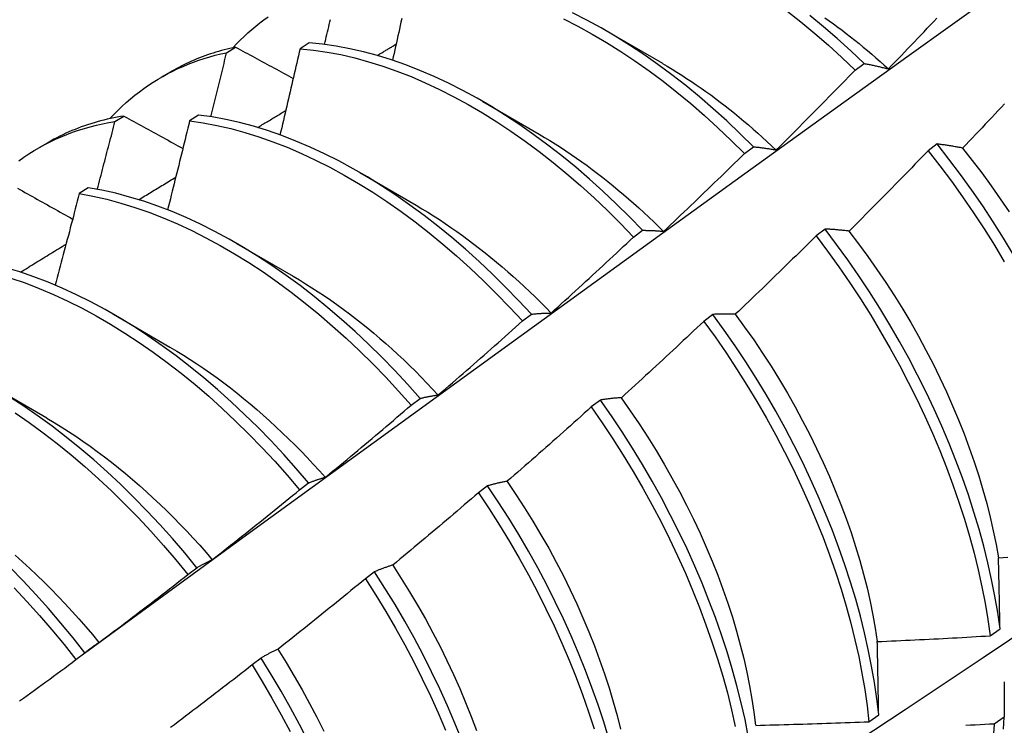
# Model space of a CAD drawing. Header units: inches. Extents: x 13 to 154, y 13 to 90.
# Tile 43 of 53: x 137.645 to 137.923, y 63.174 to 63.374. Entities that reach past the tile are written whole.
import ezdxf

# ---------------------------------------------------------------- set-up
doc = ezdxf.new("R2010")
doc.units = ezdxf.units.IN
doc.header["$MEASUREMENT"] = 0
doc.layers.add('Visible Edges(ANSI)', color=7, linetype='Continuous', lineweight=25)

msp = doc.modelspace()

# ---------------------------------------------------------------- linework, layer by layer
at = {"layer": 'Visible Edges(ANSI)'}
for p, q in [((137.81026, 63.37043), (137.82621, 63.3612)), ((137.70305, 63.36418), (137.7056, 63.36575)), ((137.72635, 63.36696), (137.72382, 63.36532)), ((137.88071, 63.35924), (137.88324, 63.36114)), ((137.6846, 63.35725), (137.68741, 63.35887)), ((137.77547, 63.35039), (137.79142, 63.34116)), ((137.67149, 63.34473), (137.67404, 63.3463)), ((137.69512, 63.34657), (137.69259, 63.34492)), ((137.6498, 63.33722), (137.65261, 63.33883)), ((137.84941, 63.33572), (137.85195, 63.33762)), ((137.90387, 63.3384), (137.90131, 63.33646)), ((137.74067, 63.33035), (137.75662, 63.32112)), ((137.66392, 63.32603), (137.6614, 63.32436)), ((137.81807, 63.3121), (137.8206, 63.31401)), ((137.87221, 63.31436), (137.86965, 63.31241)), ((137.70587, 63.31031), (137.72182, 63.30108)), ((137.67107, 63.29027), (137.68702, 63.28104)), ((137.78666, 63.28839), (137.7892, 63.29031)), ((137.84049, 63.29025), (137.83793, 63.28829)), ((137.63627, 63.27023), (137.65222, 63.261)), ((137.75521, 63.26459), (137.75775, 63.26652)), ((137.8087, 63.26606), (137.80612, 63.26411)), ((137.72369, 63.24071), (137.72624, 63.24264)), ((137.77683, 63.24182), (137.77425, 63.23986)), ((137.6921, 63.21675), (137.69466, 63.21869)), ((137.74488, 63.21752), (137.74229, 63.21556)), ((137.91889, 63.19947), (137.92166, 63.20143)), ((137.66046, 63.19271), (137.66302, 63.19465)), ((137.71284, 63.19317), (137.71025, 63.1912)), ((137.88458, 63.17519), (137.88736, 63.17715)), ((137.92283, 63.17643), (137.92, 63.1745))]:
    msp.add_line(p, q, dxfattribs=at)
at = {"layer": 'Visible Edges(ANSI)', "flags": 128}
for points in [[(137.66291, 63.19458), (137.68634, 63.21165), (137.70974, 63.22869), (137.7331, 63.24569), (137.75645, 63.26265), (137.77976, 63.27957), (137.80305, 63.29645), (137.82632, 63.31328), (137.84956, 63.33007), (137.87278, 63.34682), (137.89599, 63.36352), (137.91917, 63.38017), (137.94234, 63.39677), (137.96549, 63.41332), (137.98862, 63.42982), (138.01174, 63.44627), (138.03485, 63.46267), (138.05795, 63.47901), (138.08104, 63.4953), (138.10412, 63.51153)], [(137.70484, 63.36559), (137.70587, 63.36668), (137.70692, 63.36774), (137.70798, 63.36877), (137.70907, 63.36978), (137.71018, 63.37075), (137.7113, 63.3717), (137.71245, 63.37262), (137.71362, 63.3735), (137.7148, 63.37436)], [(137.75255, 63.37381), (137.75234, 63.37283), (137.75212, 63.37185), (137.7519, 63.37087), (137.75169, 63.36989), (137.75147, 63.36891), (137.75126, 63.36793), (137.75104, 63.36695), (137.75082, 63.36597), (137.7506, 63.36499), (137.75038, 63.364), (137.75016, 63.36302), (137.74994, 63.36204)], [(137.7983, 63.37371), (137.80234, 63.37164), (137.80638, 63.36942), (137.81041, 63.36705), (137.81444, 63.36453), (137.81845, 63.36186), (137.82244, 63.35905), (137.8264, 63.35611), (137.83034, 63.35302), (137.83424, 63.34981), (137.8381, 63.34647), (137.84192, 63.343), (137.84569, 63.33942), (137.84941, 63.33572)], [(137.85195, 63.33762), (137.84822, 63.34131), (137.84444, 63.34489), (137.84062, 63.34834), (137.83675, 63.35168), (137.83285, 63.35488), (137.82891, 63.35795), (137.82495, 63.36089), (137.82096, 63.36369), (137.81695, 63.36635), (137.81292, 63.36886), (137.80889, 63.37122), (137.80484, 63.37342), (137.8008, 63.37548)], [(137.86143, 63.37597), (137.86537, 63.37287), (137.86927, 63.36965), (137.87313, 63.3663), (137.87694, 63.36283), (137.88071, 63.35924)], [(137.88324, 63.36114), (137.87947, 63.36472), (137.87565, 63.36818), (137.87178, 63.37152), (137.86788, 63.37473)], [(137.87211, 63.37408), (137.87334, 63.37321), (137.87456, 63.37233), (137.87578, 63.37144), (137.87699, 63.37053), (137.8782, 63.36961), (137.87941, 63.36867), (137.88062, 63.36772), (137.88182, 63.36675), (137.88301, 63.36577), (137.88421, 63.36477), (137.88539, 63.36377), (137.88658, 63.36274), (137.88776, 63.36171), (137.88893, 63.36066), (137.8901, 63.3596)], [(137.8901, 63.35961), (137.89102, 63.36056), (137.89194, 63.36151), (137.89286, 63.36247), (137.89378, 63.36342), (137.8947, 63.36437), (137.89561, 63.36533), (137.89653, 63.36629), (137.89744, 63.36724), (137.89836, 63.3682), (137.89927, 63.36916), (137.90018, 63.37012), (137.90109, 63.37108), (137.902, 63.37204), (137.90291, 63.373), (137.90382, 63.37396)], [(137.73073, 63.36651), (137.7309, 63.36722), (137.73107, 63.36793), (137.73123, 63.36863), (137.7314, 63.36934), (137.73157, 63.37005), (137.73173, 63.37076), (137.7319, 63.37147), (137.73206, 63.37217), (137.73223, 63.37288), (137.73239, 63.37359)], [(137.7056, 63.36575), (137.70479, 63.36558), (137.70398, 63.36539), (137.70318, 63.3652), (137.70238, 63.36499), (137.70159, 63.36478), (137.7008, 63.36456), (137.70001, 63.36432), (137.69923, 63.36408), (137.69846, 63.36383), (137.69769, 63.36356), (137.69692, 63.36329), (137.69616, 63.36301), (137.6954, 63.36272), (137.69465, 63.36242), (137.6939, 63.3621), (137.69316, 63.36178), (137.69242, 63.36145), (137.69169, 63.36111), (137.69097, 63.36076), (137.69024, 63.3604), (137.68953, 63.36004), (137.68882, 63.35966), (137.68811, 63.35927), (137.68741, 63.35887)], [(137.7056, 63.36575), (137.70628, 63.36538), (137.70695, 63.36502), (137.70762, 63.36465), (137.7083, 63.36428), (137.70898, 63.36392), (137.70965, 63.36355), (137.71033, 63.36318), (137.71101, 63.36282), (137.71168, 63.36245), (137.71236, 63.36208), (137.71304, 63.36172), (137.71372, 63.36135), (137.7144, 63.36098), (137.71508, 63.36061), (137.71576, 63.36025), (137.71644, 63.35988), (137.71712, 63.35951), (137.7178, 63.35914), (137.71848, 63.35878), (137.71916, 63.35841), (137.71984, 63.35804), (137.72053, 63.35767), (137.72121, 63.3573), (137.72189, 63.35694)], [(137.72382, 63.36532), (137.72359, 63.36431), (137.72336, 63.36329), (137.72313, 63.36228), (137.72289, 63.36126), (137.72266, 63.36025), (137.72243, 63.35924), (137.72219, 63.35822), (137.72196, 63.35721), (137.72172, 63.35619), (137.72149, 63.35518), (137.72125, 63.35416), (137.72101, 63.35315), (137.72078, 63.35213), (137.72054, 63.35112), (137.7203, 63.3501), (137.72006, 63.34909), (137.71982, 63.34807), (137.71958, 63.34706), (137.71934, 63.34604), (137.7191, 63.34503), (137.71886, 63.34401), (137.71862, 63.343), (137.71838, 63.34198), (137.71814, 63.34096)], [(137.72382, 63.36532), (137.72762, 63.36493), (137.73146, 63.36437), (137.73534, 63.36363), (137.73925, 63.36273), (137.7432, 63.36165), (137.74718, 63.36041), (137.75118, 63.359), (137.75519, 63.35742), (137.75922, 63.35568), (137.76326, 63.35379), (137.7673, 63.35173), (137.77134, 63.34952), (137.77538, 63.34716), (137.7794, 63.34464), (137.78341, 63.34199), (137.7874, 63.33919), (137.79137, 63.33625), (137.79531, 63.33317), (137.79921, 63.32996), (137.80307, 63.32663), (137.8069, 63.32317), (137.81067, 63.31959), (137.8144, 63.3159), (137.81807, 63.3121)], [(137.8206, 63.31401), (137.81693, 63.31781), (137.8132, 63.32149), (137.80942, 63.32506), (137.80559, 63.3285), (137.80172, 63.33183), (137.79782, 63.33503), (137.79388, 63.33809), (137.78991, 63.34102), (137.78592, 63.34381), (137.78191, 63.34646), (137.77788, 63.34896), (137.77385, 63.35131), (137.76981, 63.35351), (137.76576, 63.35556), (137.76173, 63.35744), (137.7577, 63.35917), (137.75368, 63.36073), (137.74969, 63.36213), (137.74571, 63.36336), (137.74177, 63.36442), (137.73785, 63.36531), (137.73398, 63.36604), (137.73014, 63.36659), (137.72635, 63.36696)], [(137.74561, 63.36339), (137.74583, 63.36352), (137.74605, 63.36365), (137.74628, 63.36379), (137.7465, 63.36392), (137.74672, 63.36405), (137.74695, 63.36419), (137.74717, 63.36432), (137.74739, 63.36446), (137.74762, 63.36459), (137.74784, 63.36472), (137.74806, 63.36486), (137.74828, 63.36499), (137.74851, 63.36512), (137.74873, 63.36526), (137.74895, 63.36539), (137.74918, 63.36552), (137.7494, 63.36566), (137.74962, 63.36579), (137.74985, 63.36592), (137.75007, 63.36606), (137.75029, 63.36619), (137.75052, 63.36632), (137.75074, 63.36646), (137.75096, 63.36659)], [(137.67004, 63.34555), (137.67116, 63.34674), (137.67231, 63.34789), (137.67348, 63.34901), (137.67467, 63.3501), (137.67589, 63.35115), (137.67713, 63.35216), (137.67839, 63.35314), (137.67968, 63.35409), (137.68098, 63.355), (137.68231, 63.35587), (137.68366, 63.35671), (137.68504, 63.3575), (137.68643, 63.35827), (137.68785, 63.35899), (137.68928, 63.35968), (137.69074, 63.36033), (137.69221, 63.36095), (137.6937, 63.36152), (137.69522, 63.36206), (137.69675, 63.36256), (137.6983, 63.36303), (137.69986, 63.36345), (137.70145, 63.36384), (137.70305, 63.36418)], [(137.6986, 63.34609), (137.69879, 63.34684), (137.69897, 63.3476), (137.69916, 63.34835), (137.69935, 63.34911), (137.69954, 63.34986), (137.69972, 63.35062), (137.69991, 63.35137), (137.7001, 63.35212), (137.70028, 63.35288), (137.70047, 63.35363), (137.70066, 63.35439), (137.70084, 63.35514), (137.70103, 63.35589), (137.70121, 63.35665), (137.7014, 63.3574), (137.70158, 63.35816), (137.70177, 63.35891), (137.70195, 63.35966), (137.70213, 63.36042), (137.70232, 63.36117), (137.7025, 63.36192), (137.70268, 63.36268), (137.70287, 63.36343), (137.70305, 63.36418)], [(137.82622, 63.36115), (137.8276, 63.36035), (137.82897, 63.35953), (137.83034, 63.35869), (137.83171, 63.35783), (137.83308, 63.35694), (137.83445, 63.35604), (137.83581, 63.35512), (137.83717, 63.35418), (137.83853, 63.35322), (137.83988, 63.35225), (137.84123, 63.35125), (137.84257, 63.35023), (137.84392, 63.3492), (137.84525, 63.34815), (137.84659, 63.34708), (137.84791, 63.34599), (137.84924, 63.34488), (137.85055, 63.34376), (137.85187, 63.34262), (137.85317, 63.34146), (137.85447, 63.34029), (137.85577, 63.3391), (137.85705, 63.3379), (137.85834, 63.33668)], [(137.88324, 63.36114), (137.88352, 63.36108), (137.8838, 63.36103), (137.88408, 63.36098), (137.88436, 63.36092), (137.88464, 63.36087), (137.88492, 63.36081), (137.8852, 63.36075), (137.88549, 63.36069), (137.88577, 63.36063), (137.88605, 63.36057), (137.88634, 63.36051), (137.88662, 63.36045), (137.88691, 63.36038), (137.8872, 63.36032), (137.88748, 63.36025), (137.88777, 63.36018), (137.88806, 63.36012), (137.88835, 63.36005), (137.88864, 63.35998), (137.88893, 63.35991), (137.88922, 63.35983), (137.88952, 63.35976), (137.88981, 63.35969), (137.8901, 63.35961)], [(137.85836, 63.3367), (137.8593, 63.33763), (137.86024, 63.33856), (137.86118, 63.33949), (137.86212, 63.34043), (137.86306, 63.34136), (137.86399, 63.34229), (137.86493, 63.34323), (137.86586, 63.34416), (137.8668, 63.3451), (137.86773, 63.34604), (137.86866, 63.34697), (137.86959, 63.34791), (137.87053, 63.34885), (137.87146, 63.34979), (137.87239, 63.35073), (137.87331, 63.35167), (137.87424, 63.35262), (137.87517, 63.35356), (137.8761, 63.3545), (137.87702, 63.35545), (137.87795, 63.3564), (137.87887, 63.35734), (137.87979, 63.35829), (137.88071, 63.35924)], [(137.92295, 63.34975), (137.92204, 63.34878), (137.92113, 63.34781), (137.92022, 63.34685), (137.91931, 63.34588), (137.9184, 63.34492), (137.91749, 63.34396), (137.91657, 63.343), (137.91566, 63.34203), (137.91474, 63.34107), (137.91383, 63.34011), (137.91291, 63.33916), (137.91199, 63.3382), (137.91107, 63.33724)], [(137.67404, 63.3463), (137.67308, 63.34614), (137.67212, 63.34597), (137.67117, 63.34579), (137.67022, 63.34559), (137.66928, 63.34537), (137.66834, 63.34515), (137.66742, 63.34491), (137.66649, 63.34466), (137.66558, 63.34439), (137.66467, 63.34411), (137.66376, 63.34382), (137.66286, 63.34352), (137.66197, 63.3432), (137.66109, 63.34287), (137.66021, 63.34252), (137.65934, 63.34216), (137.65847, 63.34179), (137.65761, 63.34141), (137.65676, 63.34101), (137.65592, 63.3406), (137.65508, 63.34018), (137.65425, 63.33974), (137.65343, 63.3393), (137.65261, 63.33883)], [(137.67404, 63.3463), (137.67473, 63.34592), (137.67542, 63.34554), (137.67611, 63.34516), (137.6768, 63.34478), (137.67749, 63.3444), (137.67818, 63.34402), (137.67887, 63.34364), (137.67956, 63.34325), (137.68025, 63.34287), (137.68094, 63.34249), (137.68164, 63.34211), (137.68233, 63.34173), (137.68302, 63.34134), (137.68372, 63.34096), (137.68441, 63.34058), (137.68511, 63.3402), (137.68581, 63.33982), (137.6865, 63.33943), (137.6872, 63.33905), (137.6879, 63.33867), (137.68859, 63.33828), (137.68929, 63.3379), (137.68999, 63.33752), (137.69069, 63.33714)], [(137.7892, 63.29031), (137.78559, 63.2942), (137.78191, 63.29799), (137.77818, 63.30166), (137.7744, 63.30523), (137.77057, 63.30867), (137.7667, 63.31198), (137.76279, 63.31517), (137.75885, 63.31823), (137.75488, 63.32115), (137.75088, 63.32393), (137.74687, 63.32657), (137.74284, 63.32907), (137.73881, 63.33141), (137.73477, 63.3336), (137.73073, 63.33563), (137.72669, 63.33751), (137.72266, 63.33922), (137.71865, 63.34078), (137.71465, 63.34216), (137.71068, 63.34339), (137.70674, 63.34444), (137.70282, 63.34532), (137.69895, 63.34603), (137.69512, 63.34657)], [(137.71181, 63.34305), (137.71214, 63.34325), (137.71248, 63.34345), (137.71281, 63.34365), (137.71314, 63.34386), (137.71347, 63.34406), (137.7138, 63.34426), (137.71413, 63.34446), (137.71447, 63.34466), (137.7148, 63.34486), (137.71513, 63.34506), (137.71546, 63.34526), (137.71579, 63.34546), (137.71612, 63.34566), (137.71646, 63.34586), (137.71679, 63.34606), (137.71712, 63.34626), (137.71745, 63.34646), (137.71778, 63.34666), (137.71811, 63.34686), (137.71845, 63.34706), (137.71878, 63.34726), (137.71911, 63.34746), (137.71944, 63.34766), (137.71977, 63.34786)], [(137.64434, 63.33366), (137.64574, 63.33466), (137.64718, 63.33561), (137.64864, 63.33653), (137.65012, 63.3374), (137.65163, 63.33823), (137.65316, 63.33901), (137.65472, 63.33975), (137.6563, 63.34045), (137.6579, 63.3411), (137.65953, 63.34171), (137.66118, 63.34228), (137.66285, 63.3428), (137.66453, 63.34327), (137.66624, 63.3437), (137.66797, 63.34409), (137.66972, 63.34443), (137.67149, 63.34473)], [(137.6665, 63.32558), (137.66671, 63.32638), (137.66692, 63.32718), (137.66713, 63.32798), (137.66734, 63.32877), (137.66756, 63.32957), (137.66777, 63.33037), (137.66797, 63.33117), (137.66818, 63.33196), (137.66839, 63.33276), (137.6686, 63.33356), (137.66881, 63.33436), (137.66902, 63.33516), (137.66923, 63.33595), (137.66943, 63.33675), (137.66964, 63.33755), (137.66985, 63.33835), (137.67005, 63.33914), (137.67026, 63.33994), (137.67047, 63.34074), (137.67067, 63.34154), (137.67088, 63.34233), (137.67108, 63.34313), (137.67129, 63.34393), (137.67149, 63.34473)], [(137.69259, 63.34492), (137.69234, 63.34387), (137.69208, 63.34283), (137.69183, 63.34178), (137.69157, 63.34073), (137.69132, 63.33969), (137.69106, 63.33864), (137.6908, 63.33759), (137.69054, 63.33655), (137.69029, 63.3355), (137.69003, 63.33445), (137.68977, 63.33341), (137.68951, 63.33236), (137.68925, 63.33131), (137.68899, 63.33026), (137.68872, 63.32922), (137.68846, 63.32817), (137.6882, 63.32712), (137.68794, 63.32607), (137.68767, 63.32503), (137.68741, 63.32398), (137.68715, 63.32293), (137.68688, 63.32188), (137.68662, 63.32084), (137.68635, 63.31979)], [(137.69259, 63.34492), (137.69643, 63.34437), (137.70031, 63.34364), (137.70422, 63.34275), (137.70817, 63.34168), (137.71214, 63.34045), (137.71614, 63.33905), (137.72016, 63.33748), (137.72418, 63.33575), (137.72822, 63.33386), (137.73226, 63.33182), (137.7363, 63.32962), (137.74034, 63.32726), (137.74437, 63.32476), (137.74838, 63.32211), (137.75237, 63.31932), (137.75634, 63.31638), (137.76027, 63.31332), (137.76418, 63.31012), (137.76805, 63.30679), (137.77187, 63.30334), (137.77565, 63.29977), (137.77938, 63.29609), (137.78305, 63.29229), (137.78666, 63.28839)], [(137.79141, 63.34115), (137.79292, 63.34026), (137.79443, 63.33934), (137.79594, 63.33841), (137.79744, 63.33745), (137.79894, 63.33646), (137.80044, 63.33545), (137.80194, 63.33442), (137.80343, 63.33337), (137.80492, 63.33229), (137.8064, 63.33119), (137.80788, 63.33007), (137.80936, 63.32893), (137.81083, 63.32777), (137.81229, 63.32658), (137.81375, 63.32538), (137.8152, 63.32415), (137.81665, 63.32291), (137.81809, 63.32164), (137.81952, 63.32036), (137.82095, 63.31906), (137.82236, 63.31774), (137.82377, 63.3164), (137.82517, 63.31504), (137.82657, 63.31366)], [(137.85195, 63.33762), (137.85221, 63.3376), (137.85247, 63.33757), (137.85273, 63.33754), (137.85299, 63.33751), (137.85325, 63.33748), (137.85351, 63.33745), (137.85378, 63.33742), (137.85404, 63.33738), (137.85431, 63.33735), (137.85457, 63.33731), (137.85484, 63.33727), (137.85511, 63.33724), (137.85537, 63.3372), (137.85564, 63.33716), (137.85591, 63.33712), (137.85618, 63.33708), (137.85645, 63.33703), (137.85672, 63.33699), (137.85699, 63.33694), (137.85727, 63.3369), (137.85754, 63.33685), (137.85781, 63.3368), (137.85809, 63.33675), (137.85836, 63.3367)], [(137.91107, 63.33724), (137.91077, 63.3373), (137.91046, 63.33736), (137.91015, 63.33741), (137.90984, 63.33747), (137.90954, 63.33753), (137.90923, 63.33758), (137.90893, 63.33763), (137.90862, 63.33769), (137.90832, 63.33774), (137.90802, 63.33779), (137.90772, 63.33784), (137.90742, 63.33789), (137.90712, 63.33794), (137.90682, 63.33798), (137.90652, 63.33803), (137.90622, 63.33807), (137.90592, 63.33812), (137.90563, 63.33816), (137.90533, 63.3382), (137.90504, 63.33825), (137.90474, 63.33829), (137.90445, 63.33833), (137.90416, 63.33836), (137.90387, 63.3384)], [(137.92547, 63.3071), (137.92266, 63.31176), (137.91975, 63.31636), (137.91675, 63.32091), (137.91365, 63.32539), (137.91047, 63.3298), (137.90721, 63.33414), (137.90387, 63.3384)], [(137.82658, 63.31371), (137.82754, 63.31462), (137.8285, 63.31553), (137.82946, 63.31643), (137.83042, 63.31734), (137.83138, 63.31825), (137.83233, 63.31917), (137.83329, 63.32008), (137.83424, 63.32099), (137.8352, 63.32191), (137.83615, 63.32282), (137.8371, 63.32374), (137.83805, 63.32465), (137.83901, 63.32557), (137.83996, 63.32649), (137.8409, 63.32741), (137.84185, 63.32833), (137.8428, 63.32925), (137.84375, 63.33017), (137.84469, 63.33109), (137.84564, 63.33202), (137.84659, 63.33294), (137.84753, 63.33387), (137.84847, 63.33479), (137.84941, 63.33572)], [(137.90131, 63.33646), (137.90039, 63.33551), (137.89947, 63.33456), (137.89854, 63.3336), (137.89762, 63.33265), (137.8967, 63.3317), (137.89577, 63.33075), (137.89485, 63.3298), (137.89392, 63.32885), (137.89299, 63.3279), (137.89206, 63.32696), (137.89113, 63.32601), (137.8902, 63.32507), (137.88927, 63.32412), (137.88834, 63.32318), (137.88741, 63.32224), (137.88648, 63.32129), (137.88554, 63.32035), (137.88461, 63.31941), (137.88367, 63.31847), (137.88274, 63.31754), (137.8818, 63.3166), (137.88086, 63.31566), (137.87993, 63.31473), (137.87899, 63.31379)], [(137.90131, 63.33646), (137.90465, 63.3322), (137.90791, 63.32785), (137.91108, 63.32343), (137.91417, 63.31895), (137.91716, 63.31439), (137.92006, 63.30979), (137.92287, 63.30513)], [(137.91104, 63.33722), (137.9138, 63.33374), (137.9165, 63.3302), (137.91914, 63.3266), (137.9217, 63.32294), (137.9242, 63.31924)], [(137.67821, 63.32265), (137.67864, 63.32292), (137.67908, 63.32318), (137.67951, 63.32345), (137.67995, 63.32371), (137.68039, 63.32398), (137.68082, 63.32425), (137.68126, 63.32451), (137.6817, 63.32478), (137.68213, 63.32504), (137.68257, 63.32531), (137.683, 63.32558), (137.68344, 63.32584), (137.68388, 63.32611), (137.68431, 63.32637), (137.68475, 63.32664), (137.68519, 63.3269), (137.68562, 63.32717), (137.68606, 63.32743), (137.6865, 63.3277), (137.68693, 63.32797), (137.68737, 63.32823), (137.6878, 63.3285), (137.68824, 63.32876), (137.68868, 63.32903)], [(137.78373, 63.10565), (137.80603, 63.12019), (137.82829, 63.13476), (137.85051, 63.14936), (137.87268, 63.16399), (137.89482, 63.17865), (137.91692, 63.19334), (137.93897, 63.20806), (137.96099, 63.22281), (137.98296, 63.23758), (138.0049, 63.25238), (138.02679, 63.2672), (138.04865, 63.28205), (138.07047, 63.29692), (138.09224, 63.31181), (138.11398, 63.32672)], [(137.64395, 63.32591), (137.64465, 63.32552), (137.64535, 63.32512), (137.64606, 63.32473), (137.64676, 63.32433), (137.64747, 63.32393), (137.64817, 63.32354), (137.64888, 63.32314), (137.64959, 63.32275), (137.65029, 63.32235), (137.651, 63.32195), (137.65171, 63.32156), (137.65242, 63.32116), (137.65313, 63.32076), (137.65384, 63.32037), (137.65455, 63.31997), (137.65526, 63.31957), (137.65597, 63.31917), (137.65669, 63.31878), (137.6574, 63.31838), (137.65811, 63.31798), (137.65883, 63.31758), (137.65954, 63.31719)], [(137.6614, 63.32436), (137.66113, 63.32329), (137.66085, 63.32221), (137.66057, 63.32114), (137.66029, 63.32006), (137.66001, 63.31898), (137.65973, 63.3179), (137.65945, 63.31683), (137.65916, 63.31575), (137.65888, 63.31467), (137.6586, 63.3136), (137.65832, 63.31252), (137.65803, 63.31144), (137.65775, 63.31037), (137.65746, 63.30929), (137.65718, 63.30821), (137.65689, 63.30714), (137.65661, 63.30606), (137.65632, 63.30498), (137.65603, 63.3039), (137.65574, 63.30283), (137.65546, 63.30175), (137.65517, 63.30067), (137.65488, 63.29959), (137.65459, 63.29852)], [(137.6614, 63.32436), (137.66528, 63.32365), (137.66919, 63.32276), (137.67314, 63.32171), (137.67711, 63.32048), (137.6811, 63.31909), (137.68512, 63.31754), (137.68915, 63.31582), (137.69318, 63.31394), (137.69722, 63.3119), (137.70127, 63.30971), (137.7053, 63.30737), (137.70933, 63.30487), (137.71334, 63.30223), (137.71733, 63.29945), (137.7213, 63.29652), (137.72524, 63.29346), (137.72915, 63.29027), (137.73302, 63.28695), (137.73685, 63.28351), (137.74063, 63.27995), (137.74436, 63.27627), (137.74804, 63.27248), (137.75165, 63.26859), (137.75521, 63.26459)], [(137.75775, 63.26652), (137.75419, 63.27051), (137.75057, 63.27439), (137.74689, 63.27817), (137.74316, 63.28184), (137.73937, 63.28539), (137.73554, 63.28883), (137.73167, 63.29214), (137.72776, 63.29532), (137.72381, 63.29837), (137.71984, 63.30128), (137.71585, 63.30406), (137.71183, 63.30669), (137.70781, 63.30917), (137.70377, 63.3115), (137.69973, 63.31368), (137.69569, 63.31571), (137.69165, 63.31758), (137.68762, 63.31928), (137.68361, 63.32082), (137.67962, 63.3222), (137.67565, 63.32341), (137.6717, 63.32446), (137.66779, 63.32533), (137.66392, 63.32603)], [(137.75661, 63.32107), (137.75825, 63.3201), (137.7599, 63.3191), (137.76154, 63.31807), (137.76319, 63.31702), (137.76482, 63.31593), (137.76646, 63.31483), (137.76809, 63.31369), (137.76971, 63.31253), (137.77133, 63.31134), (137.77295, 63.31013), (137.77456, 63.30889), (137.77616, 63.30762), (137.77776, 63.30634), (137.77935, 63.30502), (137.78093, 63.30369), (137.7825, 63.30232), (137.78407, 63.30094), (137.78563, 63.29953), (137.78717, 63.2981), (137.78871, 63.29665), (137.79024, 63.29518), (137.79176, 63.29368), (137.79326, 63.29216), (137.79476, 63.29062)], [(137.8206, 63.31401), (137.82084, 63.31401), (137.82109, 63.31401), (137.82133, 63.31401), (137.82157, 63.314), (137.82182, 63.314), (137.82206, 63.31399), (137.82231, 63.31399), (137.82255, 63.31398), (137.8228, 63.31397), (137.82305, 63.31396), (137.8233, 63.31395), (137.82355, 63.31394), (137.8238, 63.31392), (137.82405, 63.31391), (137.8243, 63.31389), (137.82455, 63.31388), (137.8248, 63.31386), (137.82505, 63.31384), (137.82531, 63.31382), (137.82556, 63.3138), (137.82581, 63.31378), (137.82607, 63.31376), (137.82633, 63.31374), (137.82658, 63.31371)], [(137.86965, 63.31241), (137.86871, 63.31148), (137.86777, 63.31055), (137.86683, 63.30962), (137.86588, 63.30869), (137.86494, 63.30776), (137.86399, 63.30683), (137.86304, 63.30591), (137.8621, 63.30498), (137.86115, 63.30406), (137.8602, 63.30313), (137.85925, 63.30221), (137.8583, 63.30129), (137.85735, 63.30036), (137.8564, 63.29944), (137.85545, 63.29852), (137.85449, 63.2976), (137.85354, 63.29668), (137.85258, 63.29577), (137.85163, 63.29485), (137.85067, 63.29394), (137.84972, 63.29302), (137.84876, 63.29211), (137.8478, 63.29119), (137.84684, 63.29028)], [(137.86965, 63.31241), (137.87292, 63.30807), (137.87609, 63.30366), (137.87919, 63.29917), (137.88219, 63.29463), (137.8851, 63.29002), (137.88791, 63.28537), (137.89062, 63.28066), (137.89323, 63.27592), (137.89573, 63.27114), (137.89812, 63.26633), (137.9004, 63.26151), (137.90256, 63.25666), (137.90461, 63.25181), (137.90654, 63.24695), (137.90835, 63.24209), (137.91004, 63.23724), (137.9116, 63.23241), (137.91303, 63.2276), (137.91433, 63.22281), (137.91551, 63.21805), (137.91655, 63.21333), (137.91747, 63.20866), (137.91825, 63.20404), (137.91889, 63.19947)], [(137.87899, 63.31379), (137.8787, 63.31383), (137.87841, 63.31386), (137.87812, 63.31389), (137.87783, 63.31392), (137.87754, 63.31395), (137.87725, 63.31398), (137.87697, 63.31401), (137.87668, 63.31404), (137.8764, 63.31407), (137.87611, 63.31409), (137.87583, 63.31412), (137.87555, 63.31414), (137.87527, 63.31417), (137.87499, 63.31419), (137.87471, 63.31421), (137.87443, 63.31423), (137.87415, 63.31425), (137.87387, 63.31427), (137.87359, 63.31429), (137.87331, 63.3143), (137.87304, 63.31432), (137.87276, 63.31433), (137.87249, 63.31435), (137.87221, 63.31436)], [(137.92166, 63.20143), (137.921, 63.20601), (137.92021, 63.21063), (137.91929, 63.21531), (137.91824, 63.22003), (137.91705, 63.22479), (137.91574, 63.22958), (137.91429, 63.2344), (137.91272, 63.23923), (137.91103, 63.24408), (137.90921, 63.24894), (137.90727, 63.2538), (137.90521, 63.25865), (137.90304, 63.26349), (137.90075, 63.26832), (137.89835, 63.27312), (137.89584, 63.2779), (137.89323, 63.28264), (137.89051, 63.28734), (137.88769, 63.29199), (137.88478, 63.29659), (137.88177, 63.30114), (137.87867, 63.30562), (137.87548, 63.31003), (137.87221, 63.31436)], [(137.87896, 63.31375), (137.88167, 63.31022), (137.88431, 63.30663), (137.88688, 63.30298), (137.88939, 63.29928), (137.89181, 63.29554), (137.89416, 63.29175), (137.89643, 63.28793), (137.89862, 63.28407), (137.90072, 63.28018), (137.90274, 63.27627), (137.90467, 63.27234), (137.90651, 63.26839), (137.90826, 63.26443), (137.90992, 63.26047), (137.91149, 63.2565), (137.91296, 63.25254), (137.91434, 63.24858), (137.91562, 63.24464), (137.9168, 63.24071), (137.91788, 63.23681), (137.91886, 63.23293), (137.91974, 63.22908), (137.92052, 63.22527), (137.92119, 63.2215)], [(137.64477, 63.30217), (137.64531, 63.30251), (137.64585, 63.30284), (137.64639, 63.30317), (137.64692, 63.3035), (137.64746, 63.30383), (137.648, 63.30416), (137.64854, 63.30449), (137.64907, 63.30482), (137.64961, 63.30515), (137.65015, 63.30548), (137.65069, 63.30581), (137.65122, 63.30614), (137.65176, 63.30647), (137.6523, 63.3068), (137.65284, 63.30713), (137.65338, 63.30746), (137.65391, 63.30779), (137.65445, 63.30812), (137.65499, 63.30845), (137.65553, 63.30878), (137.65606, 63.30911), (137.6566, 63.30944), (137.65714, 63.30977), (137.65768, 63.3101)], [(137.79476, 63.29063), (137.79574, 63.29152), (137.79672, 63.2924), (137.7977, 63.29329), (137.79868, 63.29418), (137.79965, 63.29506), (137.80063, 63.29595), (137.8016, 63.29684), (137.80258, 63.29773), (137.80355, 63.29863), (137.80452, 63.29952), (137.8055, 63.30041), (137.80647, 63.3013), (137.80744, 63.3022), (137.80841, 63.3031), (137.80938, 63.30399), (137.81035, 63.30489), (137.81131, 63.30579), (137.81228, 63.30669), (137.81325, 63.30759), (137.81421, 63.30849), (137.81518, 63.30939), (137.81614, 63.31029), (137.8171, 63.3112), (137.81807, 63.3121)], [(137.72624, 63.24264), (137.72274, 63.24672), (137.71918, 63.2507), (137.71556, 63.25458), (137.71187, 63.25835), (137.70813, 63.26201), (137.70435, 63.26556), (137.70051, 63.26899), (137.69664, 63.27229), (137.69272, 63.27547), (137.68878, 63.27851), (137.68481, 63.28141), (137.68081, 63.28418), (137.6768, 63.2868), (137.67277, 63.28927), (137.66873, 63.2916), (137.66469, 63.29377), (137.66065, 63.29579), (137.65661, 63.29764), (137.65259, 63.29934), (137.64858, 63.30087), (137.64458, 63.30224), (137.64061, 63.30344)], [(137.64207, 63.30052), (137.64607, 63.29914), (137.65008, 63.2976), (137.65411, 63.29589), (137.65814, 63.29402), (137.66219, 63.29199), (137.66623, 63.28981), (137.67026, 63.28747), (137.67429, 63.28499), (137.6783, 63.28235), (137.6823, 63.27958), (137.68627, 63.27666), (137.69021, 63.27361), (137.69412, 63.27043), (137.69799, 63.26711), (137.70182, 63.26368), (137.70561, 63.26012), (137.70934, 63.25645), (137.71302, 63.25267), (137.71664, 63.24878), (137.7202, 63.24479), (137.72369, 63.24071)], [(137.72182, 63.30102), (137.72361, 63.29997), (137.72539, 63.29889), (137.72717, 63.29778), (137.72894, 63.29664), (137.73071, 63.29546), (137.73248, 63.29425), (137.73424, 63.29301), (137.736, 63.29174), (137.73775, 63.29044), (137.73949, 63.2891), (137.74122, 63.28774), (137.74295, 63.28635), (137.74467, 63.28492), (137.74638, 63.28347), (137.74807, 63.28199), (137.74976, 63.28048), (137.75144, 63.27894), (137.75311, 63.27737), (137.75477, 63.27578), (137.75641, 63.27417), (137.75805, 63.27252), (137.75966, 63.27086), (137.76127, 63.26917), (137.76286, 63.26745)], [(137.7892, 63.29031), (137.78943, 63.29034), (137.78965, 63.29036), (137.78988, 63.29038), (137.7901, 63.29041), (137.79033, 63.29043), (137.79056, 63.29045), (137.79079, 63.29047), (137.79102, 63.29049), (137.79125, 63.2905), (137.79148, 63.29052), (137.79171, 63.29053), (137.79194, 63.29055), (137.79217, 63.29056), (137.7924, 63.29057), (137.79264, 63.29058), (137.79287, 63.29059), (137.7931, 63.2906), (137.79334, 63.29061), (137.79357, 63.29062), (137.79381, 63.29062), (137.79405, 63.29063), (137.79428, 63.29063), (137.79452, 63.29063), (137.79476, 63.29063)], [(137.84684, 63.29028), (137.84657, 63.29029), (137.8463, 63.2903), (137.84602, 63.29031), (137.84575, 63.29031), (137.84548, 63.29032), (137.84522, 63.29032), (137.84495, 63.29033), (137.84468, 63.29033), (137.84441, 63.29033), (137.84415, 63.29033), (137.84388, 63.29033), (137.84362, 63.29033), (137.84335, 63.29033), (137.84309, 63.29033), (137.84283, 63.29032), (137.84256, 63.29032), (137.8423, 63.29031), (137.84204, 63.29031), (137.84178, 63.2903), (137.84152, 63.29029), (137.84126, 63.29028), (137.84101, 63.29027), (137.84075, 63.29026), (137.84049, 63.29025)], [(137.88736, 63.17715), (137.88683, 63.18167), (137.88616, 63.18624), (137.88536, 63.19087), (137.88443, 63.19555), (137.88337, 63.20027), (137.88218, 63.20503), (137.88086, 63.20983), (137.8794, 63.21464), (137.87783, 63.21948), (137.87613, 63.22433), (137.8743, 63.22919), (137.87236, 63.23404), (137.87029, 63.2389), (137.86811, 63.24374), (137.86581, 63.24857), (137.86341, 63.25337), (137.86089, 63.25814), (137.85827, 63.26288), (137.85555, 63.26758), (137.85272, 63.27223), (137.8498, 63.27683), (137.84679, 63.28137), (137.84368, 63.28584), (137.84049, 63.29025)], [(137.84683, 63.29027), (137.84947, 63.28668), (137.85203, 63.28303), (137.85453, 63.27933), (137.85695, 63.27558), (137.85929, 63.27179), (137.86156, 63.26796), (137.86375, 63.2641), (137.86586, 63.26021), (137.86788, 63.25629), (137.86982, 63.25236), (137.87167, 63.24841), (137.87343, 63.24445), (137.8751, 63.24049), (137.87668, 63.23652), (137.87816, 63.23256), (137.87954, 63.22861), (137.88083, 63.22467), (137.88201, 63.22074), (137.8831, 63.21684), (137.88407, 63.21297), (137.88494, 63.20913), (137.88571, 63.20532), (137.88636, 63.20156), (137.88692, 63.19783)], [(137.76289, 63.26748), (137.76389, 63.26834), (137.76489, 63.2692), (137.76589, 63.27006), (137.76689, 63.27093), (137.76788, 63.27179), (137.76888, 63.27266), (137.76987, 63.27352), (137.77087, 63.27439), (137.77186, 63.27526), (137.77285, 63.27613), (137.77384, 63.277), (137.77483, 63.27787), (137.77582, 63.27874), (137.77681, 63.27961), (137.7778, 63.28049), (137.77879, 63.28136), (137.77978, 63.28224), (137.78076, 63.28311), (137.78175, 63.28399), (137.78273, 63.28487), (137.78372, 63.28575), (137.7847, 63.28663), (137.78568, 63.28751), (137.78666, 63.28839)], [(137.83793, 63.28829), (137.83696, 63.28738), (137.836, 63.28648), (137.83504, 63.28557), (137.83407, 63.28466), (137.83311, 63.28376), (137.83214, 63.28285), (137.83118, 63.28195), (137.83021, 63.28104), (137.82924, 63.28014), (137.82827, 63.27924), (137.8273, 63.27834), (137.82633, 63.27744), (137.82536, 63.27654), (137.82439, 63.27564), (137.82342, 63.27475), (137.82244, 63.27385), (137.82147, 63.27296), (137.82049, 63.27206), (137.81952, 63.27117), (137.81854, 63.27028), (137.81757, 63.26938), (137.81659, 63.26849), (137.81561, 63.2676), (137.81463, 63.26671)], [(137.83793, 63.28829), (137.84111, 63.28388), (137.84421, 63.2794), (137.84721, 63.27486), (137.85013, 63.27026), (137.85295, 63.2656), (137.85566, 63.2609), (137.85828, 63.25616), (137.86078, 63.25139), (137.86318, 63.24658), (137.86547, 63.24175), (137.86764, 63.23691), (137.8697, 63.23206), (137.87163, 63.2272), (137.87345, 63.22234), (137.87514, 63.21749), (137.87671, 63.21266), (137.87815, 63.20784), (137.87946, 63.20305), (137.88064, 63.19829), (137.8817, 63.19357), (137.88262, 63.1889), (137.88341, 63.18427), (137.88406, 63.1797), (137.88458, 63.17519)], [(137.68702, 63.28102), (137.68894, 63.2799), (137.69086, 63.27873), (137.69277, 63.27752), (137.69468, 63.27628), (137.69658, 63.27499), (137.69848, 63.27367), (137.70037, 63.27231), (137.70225, 63.27091), (137.70413, 63.26948), (137.706, 63.26802), (137.70786, 63.26652), (137.70971, 63.26498), (137.71155, 63.26341), (137.71338, 63.26182), (137.7152, 63.26018), (137.717, 63.25852), (137.7188, 63.25683), (137.72058, 63.25511), (137.72235, 63.25336), (137.7241, 63.25158), (137.72584, 63.24978), (137.72756, 63.24794), (137.72927, 63.24609), (137.73096, 63.2442)], [(137.69466, 63.21869), (137.69123, 63.22285), (137.68773, 63.22692), (137.68417, 63.23089), (137.68054, 63.23477), (137.67685, 63.23853), (137.67311, 63.24219), (137.66932, 63.24573), (137.66548, 63.24915), (137.66161, 63.25244), (137.65769, 63.25561), (137.65375, 63.25864), (137.64977, 63.26154), (137.64577, 63.2643), (137.64176, 63.26691)], [(137.75775, 63.26652), (137.75796, 63.26657), (137.75816, 63.26662), (137.75837, 63.26667), (137.75858, 63.26672), (137.75879, 63.26677), (137.759, 63.26682), (137.75921, 63.26686), (137.75943, 63.26691), (137.75964, 63.26695), (137.75985, 63.26699), (137.76006, 63.26703), (137.76028, 63.26707), (137.76049, 63.26711), (137.76071, 63.26715), (137.76092, 63.26719), (137.76114, 63.26723), (137.76136, 63.26726), (137.76158, 63.2673), (137.76179, 63.26733), (137.76201, 63.26736), (137.76223, 63.26739), (137.76245, 63.26742), (137.76267, 63.26745), (137.76289, 63.26748)], [(137.81463, 63.26671), (137.81438, 63.2667), (137.81412, 63.26668), (137.81387, 63.26666), (137.81361, 63.26664), (137.81336, 63.26663), (137.81311, 63.2666), (137.81286, 63.26658), (137.81261, 63.26656), (137.81236, 63.26654), (137.81211, 63.26651), (137.81186, 63.26649), (137.81161, 63.26646), (137.81137, 63.26643), (137.81112, 63.2664), (137.81088, 63.26637), (137.81063, 63.26634), (137.81039, 63.26631), (137.81014, 63.26628), (137.8099, 63.26625), (137.80966, 63.26621), (137.80942, 63.26618), (137.80918, 63.26614), (137.80894, 63.2661), (137.8087, 63.26606)], [(137.85051, 63.17111), (137.84958, 63.17579), (137.84851, 63.18052), (137.8473, 63.18528), (137.84597, 63.19007), (137.84452, 63.19489), (137.84293, 63.19973), (137.84122, 63.20458), (137.83939, 63.20944), (137.83744, 63.21429), (137.83537, 63.21915), (137.83318, 63.22399), (137.83088, 63.22881), (137.82846, 63.23361), (137.82594, 63.23839), (137.82331, 63.24312), (137.82058, 63.24782), (137.81775, 63.25246), (137.81483, 63.25706), (137.81181, 63.26159), (137.8087, 63.26606)], [(137.81459, 63.2667), (137.81716, 63.26305), (137.81966, 63.25934), (137.82209, 63.25559), (137.82444, 63.2518), (137.82672, 63.24798), (137.82892, 63.24412), (137.83104, 63.24023), (137.83307, 63.23632), (137.83501, 63.23239), (137.83687, 63.22844), (137.83863, 63.22449), (137.8403, 63.22053), (137.84187, 63.21657), (137.84335, 63.21261), (137.84472, 63.20866), (137.846, 63.20472), (137.84717, 63.2008), (137.84825, 63.1969), (137.84922, 63.19302), (137.85009, 63.18918), (137.85086, 63.18536), (137.85153, 63.18159), (137.85209, 63.17786), (137.85255, 63.17418)], [(137.64327, 63.26247), (137.64726, 63.25971), (137.65124, 63.2568), (137.65518, 63.25375), (137.65909, 63.25058), (137.66297, 63.24727), (137.6668, 63.24384), (137.67059, 63.2403), (137.67432, 63.23663), (137.67801, 63.23286), (137.68163, 63.22898), (137.68519, 63.22499), (137.68868, 63.22092), (137.6921, 63.21675)], [(137.73098, 63.24425), (137.732, 63.24508), (137.73301, 63.24592), (137.73403, 63.24676), (137.73505, 63.2476), (137.73606, 63.24844), (137.73708, 63.24928), (137.73809, 63.25013), (137.7391, 63.25097), (137.74011, 63.25181), (137.74112, 63.25266), (137.74214, 63.25351), (137.74315, 63.25435), (137.74415, 63.2552), (137.74516, 63.25605), (137.74617, 63.2569), (137.74718, 63.25775), (137.74818, 63.2586), (137.74919, 63.25946), (137.75019, 63.26031), (137.7512, 63.26117), (137.7522, 63.26202), (137.7532, 63.26288), (137.7542, 63.26373), (137.75521, 63.26459)], [(137.80612, 63.26411), (137.80514, 63.26322), (137.80416, 63.26234), (137.80318, 63.26145), (137.80219, 63.26057), (137.80121, 63.25969), (137.80022, 63.25881), (137.79924, 63.25793), (137.79825, 63.25705), (137.79726, 63.25617), (137.79627, 63.25529), (137.79528, 63.25441), (137.79429, 63.25354), (137.7933, 63.25266), (137.79231, 63.25179), (137.79132, 63.25091), (137.79033, 63.25004), (137.78933, 63.24917), (137.78834, 63.2483), (137.78734, 63.24743), (137.78635, 63.24656), (137.78535, 63.24569), (137.78435, 63.24483), (137.78335, 63.24396), (137.78236, 63.24309)], [(137.80612, 63.26411), (137.80923, 63.25963), (137.81224, 63.25509), (137.81516, 63.25049), (137.81798, 63.24584), (137.8207, 63.24114), (137.82332, 63.2364), (137.82584, 63.23163), (137.82824, 63.22683), (137.83054, 63.222), (137.83272, 63.21716), (137.83478, 63.21231), (137.83672, 63.20745), (137.83854, 63.20259), (137.84024, 63.19774), (137.84182, 63.1929), (137.84327, 63.18809), (137.84459, 63.1833), (137.84578, 63.17854), (137.84684, 63.17381)], [(137.65221, 63.26097), (137.65427, 63.25975), (137.65632, 63.25849), (137.65837, 63.25719), (137.66041, 63.25584), (137.66245, 63.25445), (137.66448, 63.25302), (137.6665, 63.25154), (137.66852, 63.25003), (137.67052, 63.24848), (137.67252, 63.24689), (137.67451, 63.24526), (137.67648, 63.24359), (137.67845, 63.24189), (137.6804, 63.24015), (137.68234, 63.23837), (137.68426, 63.23656), (137.68616, 63.23472), (137.68805, 63.23285), (137.68993, 63.23094), (137.69178, 63.229), (137.69362, 63.22703), (137.69544, 63.22502), (137.69723, 63.22299), (137.69901, 63.22093)], [(137.72624, 63.24264), (137.72643, 63.24272), (137.72662, 63.2428), (137.72681, 63.24288), (137.727, 63.24295), (137.7272, 63.24303), (137.72739, 63.2431), (137.72758, 63.24317), (137.72778, 63.24325), (137.72798, 63.24332), (137.72817, 63.24339), (137.72837, 63.24345), (137.72857, 63.24352), (137.72876, 63.24359), (137.72896, 63.24365), (137.72916, 63.24372), (137.72936, 63.24378), (137.72956, 63.24384), (137.72976, 63.2439), (137.72996, 63.24396), (137.73017, 63.24402), (137.73037, 63.24408), (137.73057, 63.24414), (137.73078, 63.24419), (137.73098, 63.24425)], [(137.78236, 63.24309), (137.78212, 63.24305), (137.78188, 63.24301), (137.78164, 63.24297), (137.78141, 63.24292), (137.78117, 63.24288), (137.78094, 63.24283), (137.7807, 63.24278), (137.78047, 63.24273), (137.78024, 63.24268), (137.78, 63.24263), (137.77977, 63.24258), (137.77954, 63.24253), (137.77931, 63.24248), (137.77908, 63.24242), (137.77885, 63.24237), (137.77863, 63.24231), (137.7784, 63.24225), (137.77817, 63.24219), (137.77795, 63.24213), (137.77772, 63.24207), (137.7775, 63.24201), (137.77727, 63.24195), (137.77705, 63.24189), (137.77683, 63.24182)], [(137.78233, 63.24306), (137.78484, 63.23937), (137.78727, 63.23562), (137.78963, 63.23184), (137.79191, 63.22802), (137.79411, 63.22417), (137.79622, 63.22028), (137.79825, 63.21637), (137.80018, 63.21244), (137.80203, 63.2085), (137.80378, 63.20454), (137.80545, 63.20058), (137.80701, 63.19662), (137.80849, 63.19265), (137.80987, 63.1887), (137.81115, 63.18476), (137.81233, 63.18083), (137.81341, 63.17692), (137.8144, 63.17304)], [(137.69901, 63.22094), (137.70005, 63.22176), (137.70109, 63.22257), (137.70212, 63.22338), (137.70315, 63.2242), (137.70419, 63.22502), (137.70522, 63.22583), (137.70625, 63.22665), (137.70728, 63.22747), (137.70831, 63.22829), (137.70934, 63.22911), (137.71037, 63.22994), (137.7114, 63.23076), (137.71243, 63.23158), (137.71346, 63.23241), (137.71448, 63.23323), (137.71551, 63.23406), (137.71653, 63.23489), (137.71756, 63.23572), (137.71858, 63.23655), (137.7196, 63.23738), (137.72062, 63.23821), (137.72165, 63.23904), (137.72267, 63.23988), (137.72369, 63.24071)], [(137.81109, 63.17032), (137.80963, 63.17514), (137.80804, 63.17998), (137.80632, 63.18483), (137.80448, 63.18968), (137.80252, 63.19454), (137.80044, 63.1994), (137.79825, 63.20424), (137.79594, 63.20906), (137.79352, 63.21386), (137.79099, 63.21863), (137.78836, 63.22336), (137.78562, 63.22805), (137.78278, 63.2327), (137.77985, 63.23729), (137.77683, 63.24182)], [(137.77425, 63.23986), (137.77325, 63.239), (137.77224, 63.23814), (137.77124, 63.23728), (137.77024, 63.23642), (137.76923, 63.23556), (137.76823, 63.2347), (137.76722, 63.23385), (137.76622, 63.23299), (137.76521, 63.23213), (137.7642, 63.23128), (137.76319, 63.23043), (137.76218, 63.22958), (137.76117, 63.22873), (137.76016, 63.22788), (137.75915, 63.22703), (137.75814, 63.22618), (137.75712, 63.22533), (137.75611, 63.22448), (137.7551, 63.22364), (137.75408, 63.22279), (137.75307, 63.22195), (137.75205, 63.22111), (137.75103, 63.22027), (137.75001, 63.21943)], [(137.77425, 63.23986), (137.77727, 63.23532), (137.78019, 63.23073), (137.78302, 63.22608), (137.78575, 63.22138), (137.78837, 63.21665), (137.79089, 63.21188), (137.7933, 63.20707), (137.7956, 63.20225), (137.79779, 63.19741), (137.79986, 63.19255), (137.80181, 63.1877), (137.80364, 63.18284), (137.80535, 63.17799), (137.80693, 63.17315)], [(137.64326, 63.22224), (137.64534, 63.22039), (137.6474, 63.2185), (137.64945, 63.21657), (137.65148, 63.2146), (137.65349, 63.21259), (137.65548, 63.21055), (137.65745, 63.20847), (137.65939, 63.20635), (137.66132, 63.2042), (137.66322, 63.20201), (137.6651, 63.19979), (137.66696, 63.19755)], [(137.69466, 63.21869), (137.69483, 63.21879), (137.69501, 63.2189), (137.69519, 63.219), (137.69536, 63.2191), (137.69554, 63.21921), (137.69572, 63.21931), (137.6959, 63.21941), (137.69607, 63.21951), (137.69625, 63.2196), (137.69643, 63.2197), (137.69662, 63.2198), (137.6968, 63.21989), (137.69698, 63.21998), (137.69716, 63.22008), (137.69734, 63.22017), (137.69753, 63.22026), (137.69771, 63.22035), (137.6979, 63.22044), (137.69808, 63.22052), (137.69827, 63.22061), (137.69845, 63.22069), (137.69864, 63.22078), (137.69883, 63.22086), (137.69901, 63.22094)], [(137.92121, 63.2215), (137.92253, 63.22158), (137.92386, 63.22167)], [(137.92166, 63.20143), (137.92164, 63.20228), (137.92163, 63.20313), (137.92161, 63.20397), (137.92159, 63.20482), (137.92157, 63.20566), (137.92155, 63.2065), (137.92154, 63.20734), (137.92152, 63.20818), (137.9215, 63.20902), (137.92148, 63.20986), (137.92146, 63.2107), (137.92144, 63.21154), (137.92142, 63.21237), (137.9214, 63.21321), (137.92139, 63.21404), (137.92137, 63.21487), (137.92135, 63.2157), (137.92133, 63.21653), (137.92131, 63.21736), (137.92129, 63.21819), (137.92127, 63.21902), (137.92125, 63.21985), (137.92123, 63.22067), (137.92121, 63.2215)], [(137.66302, 63.19465), (137.65966, 63.1989), (137.65623, 63.20305), (137.65273, 63.20712), (137.64916, 63.21109), (137.64552, 63.21495), (137.64183, 63.21871)], [(137.75001, 63.21943), (137.74979, 63.21936), (137.74957, 63.21929), (137.74935, 63.21922), (137.74913, 63.21915), (137.74891, 63.21908), (137.74869, 63.219), (137.74848, 63.21893), (137.74826, 63.21886), (137.74804, 63.21878), (137.74783, 63.2187), (137.74761, 63.21862), (137.7474, 63.21855), (137.74718, 63.21847), (137.74697, 63.21839), (137.74676, 63.2183), (137.74655, 63.21822), (137.74634, 63.21814), (137.74612, 63.21805), (137.74591, 63.21797), (137.74571, 63.21788), (137.7455, 63.21779), (137.74529, 63.2177), (137.74508, 63.21761), (137.74488, 63.21752)], [(137.75, 63.21942), (137.75243, 63.21568), (137.75478, 63.21189), (137.75705, 63.20807), (137.75924, 63.20421), (137.76135, 63.20032), (137.76338, 63.19641), (137.76532, 63.19248), (137.76717, 63.18853), (137.76893, 63.18457), (137.7706, 63.1806), (137.77218, 63.17664), (137.77367, 63.17267)], [(137.66699, 63.19757), (137.66805, 63.19836), (137.6691, 63.19915), (137.67015, 63.19994), (137.67121, 63.20073), (137.67226, 63.20152), (137.67331, 63.20231), (137.67436, 63.20311), (137.67541, 63.2039), (137.67646, 63.2047), (137.67751, 63.20549), (137.67855, 63.20629), (137.6796, 63.20709), (137.68065, 63.20789), (137.68169, 63.20869), (137.68274, 63.20949), (137.68378, 63.21029), (137.68482, 63.2111), (137.68586, 63.2119), (137.68691, 63.21271), (137.68795, 63.21351), (137.68899, 63.21432), (137.69003, 63.21513), (137.69107, 63.21594), (137.6921, 63.21675)], [(137.74229, 63.21556), (137.74127, 63.21472), (137.74025, 63.21388), (137.73923, 63.21305), (137.7382, 63.21221), (137.73718, 63.21138), (137.73616, 63.21054), (137.73513, 63.20971), (137.73411, 63.20888), (137.73308, 63.20805), (137.73205, 63.20722), (137.73102, 63.20639), (137.73, 63.20557), (137.72897, 63.20474), (137.72794, 63.20391), (137.72691, 63.20309), (137.72588, 63.20227), (137.72484, 63.20144), (137.72381, 63.20062), (137.72278, 63.1998), (137.72174, 63.19898), (137.72071, 63.19816), (137.71967, 63.19735), (137.71864, 63.19653), (137.7176, 63.19571)], [(137.74229, 63.21556), (137.74522, 63.21096), (137.74806, 63.20632), (137.75079, 63.20163), (137.75342, 63.19689), (137.75595, 63.19212), (137.75837, 63.18732), (137.76067, 63.1825), (137.76287, 63.17766), (137.76494, 63.1728)], [(137.76957, 63.16993), (137.7676, 63.17479), (137.76552, 63.17964), (137.76331, 63.18448), (137.761, 63.18931), (137.75857, 63.1941), (137.75604, 63.19887), (137.7534, 63.2036), (137.75066, 63.20829), (137.74781, 63.21293), (137.74488, 63.21752)], [(137.64299, 63.21304), (137.64662, 63.20917), (137.65018, 63.20519), (137.65368, 63.20112), (137.6571, 63.19696), (137.66046, 63.19271)], [(137.88696, 63.1978), (137.88829, 63.19786), (137.88962, 63.19792), (137.89095, 63.19798), (137.89228, 63.19804), (137.89361, 63.1981), (137.89494, 63.19817), (137.89628, 63.19823), (137.89761, 63.1983), (137.89894, 63.19836), (137.90027, 63.19843), (137.9016, 63.1985), (137.90293, 63.19856), (137.90426, 63.19863), (137.90559, 63.19871), (137.90692, 63.19878), (137.90825, 63.19885), (137.90958, 63.19892), (137.91091, 63.199), (137.91224, 63.19908), (137.91357, 63.19915), (137.9149, 63.19923), (137.91623, 63.19931), (137.91756, 63.19939), (137.91889, 63.19947)], [(137.66302, 63.19465), (137.66318, 63.19479), (137.66334, 63.19492), (137.6635, 63.19505), (137.66366, 63.19518), (137.66382, 63.19531), (137.66398, 63.19544), (137.66414, 63.19557), (137.66431, 63.19569), (137.66447, 63.19582), (137.66464, 63.19594), (137.6648, 63.19607), (137.66497, 63.19619), (137.66513, 63.19631), (137.6653, 63.19643), (137.66547, 63.19655), (137.66563, 63.19667), (137.6658, 63.19678), (137.66597, 63.1969), (137.66614, 63.19701), (137.66631, 63.19713), (137.66648, 63.19724), (137.66665, 63.19735), (137.66682, 63.19746), (137.66699, 63.19757)], [(137.7176, 63.19571), (137.7174, 63.19562), (137.71719, 63.19552), (137.71699, 63.19543), (137.71678, 63.19533), (137.71658, 63.19523), (137.71638, 63.19513), (137.71618, 63.19503), (137.71597, 63.19493), (137.71577, 63.19483), (137.71557, 63.19472), (137.71537, 63.19462), (137.71518, 63.19451), (137.71498, 63.19441), (137.71478, 63.1943), (137.71458, 63.19419), (137.71439, 63.19408), (137.71419, 63.19397), (137.714, 63.19386), (137.7138, 63.19375), (137.71361, 63.19363), (137.71342, 63.19352), (137.71323, 63.1934), (137.71303, 63.19329), (137.71284, 63.19317)], [(137.71756, 63.1957), (137.71991, 63.19191), (137.72219, 63.18809), (137.72439, 63.18423), (137.72651, 63.18034), (137.72854, 63.17643), (137.73049, 63.1725)], [(137.88736, 63.17715), (137.88734, 63.17802), (137.88733, 63.17889), (137.88731, 63.17976), (137.8873, 63.18063), (137.88728, 63.1815), (137.88727, 63.18236), (137.88725, 63.18323), (137.88724, 63.18409), (137.88722, 63.18496), (137.8872, 63.18582), (137.88719, 63.18668), (137.88717, 63.18754), (137.88715, 63.1884), (137.88714, 63.18926), (137.88712, 63.19012), (137.8871, 63.19098), (137.88708, 63.19183), (137.88707, 63.19269), (137.88705, 63.19354), (137.88703, 63.1944), (137.88701, 63.19525), (137.88699, 63.1961), (137.88698, 63.19695), (137.88696, 63.1978)], [(137.72606, 63.16955), (137.72363, 63.17435), (137.72109, 63.17911), (137.71844, 63.18384), (137.71569, 63.18853), (137.71284, 63.19317)], [(137.64454, 63.18103), (137.64561, 63.1818), (137.64667, 63.18258), (137.64774, 63.18335), (137.6488, 63.18412), (137.64986, 63.1849), (137.65093, 63.18568), (137.65199, 63.18645), (137.65305, 63.18723), (137.65411, 63.18801), (137.65517, 63.18879), (137.65623, 63.18957), (137.65729, 63.19035), (137.65834, 63.19114), (137.6594, 63.19192), (137.66046, 63.19271)], [(137.71025, 63.1912), (137.70921, 63.19039), (137.70817, 63.18957), (137.70713, 63.18876), (137.70609, 63.18795), (137.70505, 63.18714), (137.704, 63.18634), (137.70296, 63.18553), (137.70192, 63.18472), (137.70087, 63.18392), (137.69983, 63.18311), (137.69878, 63.18231), (137.69773, 63.18151), (137.69668, 63.18071), (137.69564, 63.17991), (137.69459, 63.17911), (137.69354, 63.17831), (137.69249, 63.17751), (137.69144, 63.17672), (137.69038, 63.17592), (137.68933, 63.17513), (137.68828, 63.17433), (137.68722, 63.17354)], [(137.71025, 63.1912), (137.71309, 63.18656), (137.71583, 63.18187), (137.71847, 63.17713), (137.721, 63.17237)], [(137.92287, 63.18649), (137.92286, 63.18566), (137.92286, 63.18483), (137.92286, 63.18399), (137.92285, 63.18316), (137.92285, 63.18232), (137.92285, 63.18148), (137.92285, 63.18064), (137.92284, 63.1798), (137.92284, 63.17896), (137.92284, 63.17812), (137.92283, 63.17728), (137.92283, 63.17643)], [(137.92263, 63.17311), (137.92283, 63.17643)], [(137.85261, 63.17415), (137.85394, 63.17418), (137.85527, 63.17422), (137.8566, 63.17425), (137.85794, 63.17429), (137.85927, 63.17432), (137.8606, 63.17436), (137.86194, 63.1744), (137.86327, 63.17444), (137.8646, 63.17448), (137.86593, 63.17452), (137.86727, 63.17456), (137.8686, 63.1746), (137.86993, 63.17464), (137.87126, 63.17469), (137.87259, 63.17474), (137.87393, 63.17478), (137.87526, 63.17483), (137.87659, 63.17488), (137.87792, 63.17493), (137.87925, 63.17498), (137.88059, 63.17503), (137.88192, 63.17508), (137.88325, 63.17514), (137.88458, 63.17519)], [(137.92, 63.1745), (137.91867, 63.17444), (137.91733, 63.17437), (137.916, 63.1743), (137.91466, 63.17424), (137.91332, 63.17417), (137.91199, 63.17411)], [(137.92, 63.1745), (137.91974, 63.17046)]]:
    msp.add_lwpolyline(points, dxfattribs=at)

doc.saveas('drawing.dxf')
